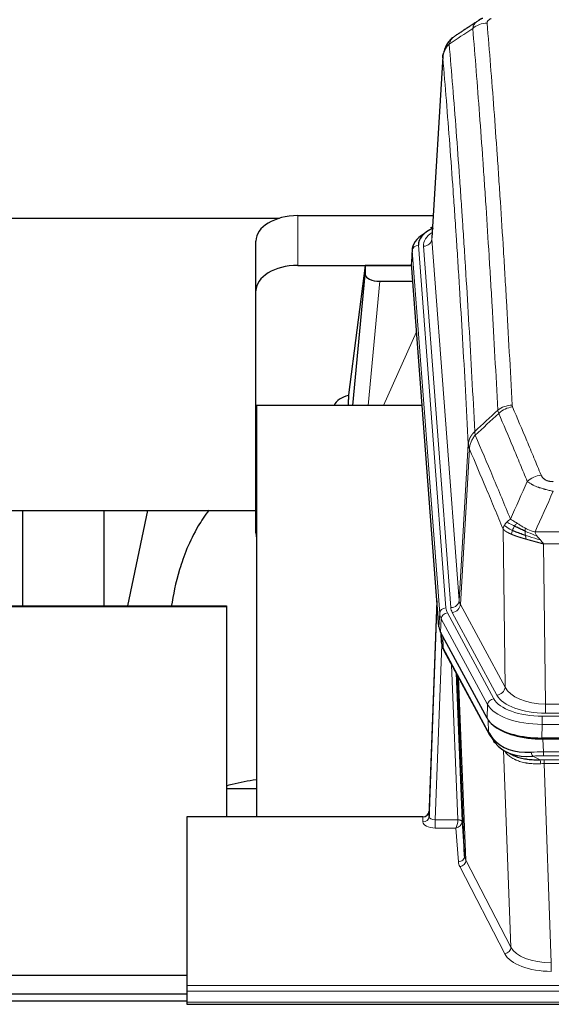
# Model space of a CAD drawing. Header units: inches. Extents: x 0 to 29700, y -16 to 21000.
# Tile 209 of 256: x 23306 to 23560, y 17802 to 18273. Entities that reach past the tile are written whole.
import ezdxf

# ---------------------------------------------------------------- set-up
doc = ezdxf.new("R2010")
doc.units = ezdxf.units.IN
doc.layers.add('1', color=7, linetype='Continuous', true_color=0xffffff)

msp = doc.modelspace()

# ---------------------------------------------------------------- linework, layer by layer
at = {"layer": '1', "color": 2, "linetype": 'Continuous', "lineweight": 25}
for p, q in [((23508.581, 18255.389), (23503.33, 18168.753)), ((23244.599, 18178.148), (23430.493, 18178.148)), ((23439.152, 18179.352), (23503.973, 18179.352)), ((23503.642, 18173.896), (23502.699, 18173.46)), ((23419.152, 18143.376), (23419.152, 18167.178)), ((23493.952, 18163.402), (23493.571, 18157.12)), ((23439.152, 18155.55), (23493.637, 18155.55)), ((23471.463, 18155.46), (23463.414, 18093.675)), ((23493.645, 18155.46), (23471.463, 18155.46)), ((23471.463, 18155.46), (23471.463, 18151.229)), ((23506.695, 17982.883), (23493.577, 18156.337)), ((23465.552, 18088.573), (23471.463, 18151.229)), ((23478.436, 18148.009), (23494.206, 18148.009)), ((23419.152, 18027.722), (23419.152, 18143.376)), ((23463.414, 18093.668), (23463.414, 18093.675)), ((23463.414, 18093.668), (23463.414, 18091.483)), ((23419.439, 18088.573), (23419.439, 17892.005)), ((23498.708, 18088.573), (23419.439, 18088.573)), ((23244.599, 18038.494), (23419.156, 18038.494)), ((23307.439, 18038.493), (23307.439, 17992.79)), ((23346.439, 18038.493), (23346.439, 17992.788)), ((23367.282, 18038.491), (23357.65, 17992.788)), ((23505.758, 17995.264), (23502, 17894.626)), ((22824.219, 17992.79), (23405.099, 17992.79)), ((22848.099, 17992.535), (23405.099, 17992.535)), ((23405.099, 17992.79), (23405.099, 17982.79)), ((23405.099, 17992.535), (23405.099, 17892.006)), ((23501.989, 17892.089), (23505.678, 17990.871)), ((23529.733, 17939.091), (23507.479, 17980.306)), ((23507.607, 17980.069), (23507.97, 17975.267)), ((23507.963, 17975.38), (23507.793, 17979.724)), ((23507.963, 17975.38), (23507.97, 17975.267)), ((23509.108, 17971.471), (23530.855, 17931.196)), ((23519.014, 17873.26), (23515.587, 17959.471)), ((23772.302, 17929.653), (23555.895, 17929.653)), ((23771.71, 17929.171), (23556.487, 17929.171)), ((23538.996, 17923.019), (23541.74, 17921.633)), ((23419.437, 17905.344), (23405.096, 17905.344)), ((23502, 17894.626), (23501.989, 17892.089)), ((23386.099, 17892.004), (23386.099, 17811.369)), ((23499.001, 17892.004), (23386.099, 17892.004)), ((23517.786, 17889.878), (23519.014, 17873.26)), ((23386.091, 17816.147), (22848.899, 17816.147)), ((23386.099, 17811.369), (23386.099, 17808.635)), ((23386.091, 17807.277), (22848.899, 17807.277)), ((23386.099, 17808.635), (23386.099, 17803.387)), ((22840.599, 17804.071), (23386.1, 17804.071)), ((23386.099, 17803.387), (23386.099, 17802.372)), ((23386.099, 17802.372), (23943.099, 17802.372))]:
    msp.add_line(p, q, dxfattribs=at)
at = {"layer": '1', "color": 110, "linetype": 'Continuous', "lineweight": 13}
for p, q in [((23508.583, 18254.767), (23503.335, 18168.178)), ((23439.152, 18155.55), (23439.152, 18179.352)), ((23503.335, 18168.178), (23516.401, 17995.405)), ((23496.951, 18165.186), (23510.062, 17991.826)), ((23499.343, 18164.751), (23512.409, 17991.978)), ((23493.957, 18162.616), (23493.577, 18156.337)), ((23507.068, 17989.256), (23493.957, 18162.616)), ((23478.436, 18148.009), (23472.829, 18088.573)), ((23480.241, 18088.573), (23496.037, 18123.796)), ((23516.401, 17995.405), (23520.778, 18070.081)), ((23521.334, 18067.747), (23516.982, 17993.495)), ((23538.334, 17953.952), (23537.377, 18029.603)), ((23552.696, 18028.157), (23775.501, 18028.157)), ((23556.809, 18022.413), (23557.777, 17945.917)), ((23771.389, 18022.413), (23556.809, 18022.413)), ((23516.982, 17993.495), (23538.334, 17953.952)), ((23506.695, 17982.883), (23507.068, 17989.256)), ((23510.759, 17989.535), (23532.933, 17948.469)), ((23534.459, 17950.144), (23513.107, 17989.687)), ((23507.852, 17986.678), (23507.479, 17980.306)), ((23530.026, 17945.613), (23507.852, 17986.678)), ((23507.609, 17980.064), (23507.963, 17975.38)), ((23508.113, 17974.409), (23504.982, 17890.557)), ((23508.53, 17978.359), (23508.749, 17972.801)), ((23508.749, 17972.801), (23530.496, 17932.526)), ((23515.788, 17890.644), (23512.766, 17964.696)), ((23514.893, 17960.756), (23517.786, 17889.878)), ((23516.133, 17958.461), (23519.6, 17871.25)), ((23529.733, 17939.091), (23530.026, 17945.613)), ((23557.777, 17941.503), (23557.777, 17945.917)), ((23557.777, 17945.917), (23770.42, 17945.917)), ((23770.42, 17941.503), (23557.777, 17941.503)), ((23530.496, 17932.526), (23530.319, 17938.161)), ((23556.189, 17940.08), (23772.009, 17940.08)), ((23556.189, 17936.174), (23556.189, 17940.08)), ((23556.189, 17936.174), (23555.895, 17929.653)), ((23772.009, 17936.174), (23556.189, 17936.174)), ((23556.487, 17929.171), (23556.678, 17923.08)), ((23541.085, 17829.635), (23537.649, 17923.775)), ((23556.678, 17923.08), (23771.519, 17923.08)), ((23556.678, 17921.215), (23556.678, 17923.08)), ((23551.654, 17920.986), (23555.107, 17919.241)), ((23771.519, 17921.215), (23556.678, 17921.215)), ((23557.02, 17917.407), (23557.02, 17919.272)), ((23557.02, 17919.272), (23771.177, 17919.272)), ((23557.02, 17917.407), (23560.494, 17822.231)), ((23771.177, 17917.407), (23557.02, 17917.407)), ((23498.991, 17889.556), (23499.001, 17892.004)), ((23504.982, 17890.557), (23504.982, 17886.642)), ((23504.982, 17890.557), (23515.787, 17890.557)), ((23504.982, 17886.642), (23514.824, 17886.642)), ((23516.018, 17870.494), (23514.824, 17886.642)), ((23519.6, 17871.25), (23541.085, 17829.635)), ((23538.176, 17826.572), (23516.691, 17868.187)), ((23560.494, 17822.231), (23560.494, 17818.13)), ((23386.099, 17811.369), (23943.099, 17811.369)), ((23386.099, 17808.635), (23943.099, 17808.635)), ((23386.099, 17803.387), (23943.099, 17803.387))]:
    msp.add_line(p, q, dxfattribs=at)
for centre, major_axis, ratio, start_param, end_param in [((23529.773, 18262.373), (-9.964, -0.842), 0.9013977, 4.6363308, 5.3961502), ((23523.362, 18165.125), (-24.034, 0.016), 0.461198, 5.6862399, 6.318352), ((23499.343, 18168.299), (3.989, 0.302), 0.8864705, 4.6454478, 6.1638843), ((23496.951, 18162.525), (2.991, 0.226), 0.8864705, 1.5038552, 3.0222916), ((23541.732, 18080.452), (-9.987, -0.512), 0.8285973, 4.6699673, 5.4273767), ((23541.919, 18079.66), (-9.188, -3.948), 0.8056434, 4.3791539, 5.1247913), ((23555.58, 18047.198), (-9.245, -3.812), 0.7933159, 4.3962573, 5.1392153), ((23505.678, 17988.718), (0.214, 6.443), 0.0117452, 0.5090713, 1.2305416), ((23512.409, 17995.526), (3.989, 0.302), 0.8864705, 4.6454478, 6.1638843), ((23513.107, 17993.235), (3.52, 1.9), 0.8606628, 4.2773553, 5.7957917), ((23536.427, 17995.916), (20.038, 0.241), 0.4621297, 3.1708089, 3.3799603), ((23508.676, 17990.78), (2.998, -0.112), 0.4302668, 3.1576572, 3.7226285), ((23510.062, 17989.165), (2.991, 0.226), 0.8864705, 1.5038552, 3.0222916), ((23534.08, 17989.555), (-27.028, 0.171), 0.4605352, 0.0378207, 0.2469722), ((23510.759, 17986.874), (2.64, 1.425), 0.8606628, 1.1357626, 2.6541991), ((23534.08, 17992.216), (24.033, 0.005), 0.4611335, 3.1763491, 3.3855005), ((23536.427, 17992.368), (24.033, 0.005), 0.4611335, 3.1763491, 3.3855005), ((23535.758, 17955.592), (-27.538, 20.422), 0.1820488, 0.3394765, 0.3714569), ((23512.627, 17973.371), (3.52, 1.9), 0.8606628, 2.7414655, 3.1415888), ((23534.459, 17953.692), (3.52, 1.9), 0.8606628, 4.2773553, 5.7957917), ((23557.698, 17956.524), (-20.002, 0.126), 0.5302672, 0.2567917, 1.5781041), ((23532.933, 17945.808), (2.64, 1.425), 0.8606628, 1.1357626, 2.6541991), ((23556.24, 17951.177), (24.02, 0.03), 0.4619935, 3.3853572, 4.7096668), ((23557.698, 17952.976), (-24.002, 0.049), 0.477994, 0.2537759, 1.5750883), ((23556.24, 17948.516), (-27.018, 0.111), 0.4567867, 0.246464, 1.5707737), ((23534.375, 17933.096), (3.52, 1.9), 0.8606628, 2.7414655, 3.1415888), ((23557.327, 17915.646), (-27.015, 0.091), 0.2751837, 4.7373543, 4.9581852), ((23551.654, 17924.822), (-0.368, 3.983), 0.2964475, 2.0527062, 2.8396422), ((23557.327, 17911.811), (-23.017, 0.318), 0.4083138, 4.7462544, 4.9670852), ((23557.809, 17909.46), (-24.025, 0.387), 0.4081205, 4.7518285, 4.8316761), ((23555.107, 17915.406), (0.131, -3.998), 0.1099517, 2.0830946, 2.8518059), ((23557.809, 17905.625), (-20.023, 0.877), 0.5868265, 4.777515, 4.8573626), ((23498.991, 17892.18), (-3, 0.013), 0.8746179, 1.5745081, 3.1116779), ((23504.995, 17892.18), (3.004, 0.138), 0.5390598, 3.1127167, 4.683513), ((23514.824, 17889.266), (0.506, 2.997), 0.2740591, 3.694004, 5.2037138), ((23514.788, 17890.613), (-1.001, 0.011), 0.9036686, 3.0924532, 3.1882188), ((23515.787, 17889.696), (1.996, -0.13), 0.4297663, 0.0674602, 1.5988341), ((23515.788, 17889.783), (1.998, 0.082), 0.4302193, 0.0160628, 1.553239), ((23514.788, 17889.751), (2.996, 0.15), 0.8842158, 6.1784609, 6.2742264), ((23504.995, 17889.556), (6.003, 0.008), 0.4854373, 3.1388974, 4.7096937), ((23514.824, 17889.266), (2.669, 1.608), 0.8008031, 4.262859, 5.7725688), ((23516.018, 17873.117), (-2.992, -0.221), 0.8740585, 1.5062672, 3.1117425), ((23516.691, 17870.81), (-2.666, -1.376), 0.8484453, 1.1579292, 2.76165), ((23539.017, 17873.515), (-20.016, 0.121), 0.4848834, 0.0387668, 0.248091), ((23539.017, 17870.891), (-23.014, 0.002), 0.4845187, 0.0358431, 0.2451673), ((23538.176, 17829.196), (-2.666, -1.376), 0.8484453, 1.1579292, 2.76165), ((23560.5, 17831.905), (-20.013, 0.104), 0.483363, 0.2476114, 1.5729934), ((23560.5, 17829.281), (23.012, 0.004), 0.4845836, 3.3866449, 4.7120269)]:
    msp.add_ellipse(centre, major_axis=major_axis, ratio=ratio, start_param=start_param, end_param=end_param, dxfattribs=at)
at = {"layer": '1', "color": 2, "linetype": 'Continuous', "lineweight": 25}
for centre, major_axis, ratio, start_param, end_param in [((23439.152, 18167.178), (-20, 0), 0.608706, 4.712389, 6.2831853), ((23520.971, 18165.56), (-24.034, 0.016), 0.461198, 5.4992389, 6.318352), ((23503.956, 18170.736), (1.258, -2.724), 0.6272114, 2.6666598, 3.1415983), ((23520.971, 18162.899), (-27.03, 0.194), 0.4633579, 5.618257, 6.3212481), ((23439.152, 18143.376), (-20, 0), 0.608706, 4.712389, 6.2831853), ((23478.489, 18151.254), (7.027, 0.031), 0.4617281, 3.1395348, 4.7027345), ((23466.293, 18086.494), (10.208, 0), 0.7029015, 1.8567446, 2.8477011), ((23466.293, 17895.103), (-10.152, 515.131), 0.0020796, 5.0973621, 5.1034661), ((23439.152, 18027.722), (-20, 0), 0.608706, 0, 0.1694742), ((23533.715, 17983.322), (27.037, 0.006), 0.4611335, 3.1763491, 3.3855005), ((23535.758, 17955.592), (-27.174, 22.247), 0.2659533, 0.2482948, 0.280275), ((23534.608, 17984.868), (26.161, 11.46), 0.4493681, 3.0159633, 3.1613144), ((23512.461, 17973.692), (3.584, 1.776), 0.8816114, 2.7716102, 3.1419462), ((23555.953, 17942.137), (27.023, 0.034), 0.4619935, 3.3853572, 3.670307), ((23557.327, 17915.646), (-27.355, 20.182), 0.1876908, 0.3765826, 0.5974134), ((23556.513, 17941.646), (27.01, 0.015), 0.4618579, 3.6271853, 4.7111791), ((23555.953, 17942.137), (27.023, 0.034), 0.4619935, 3.670307, 4.7096668), ((23534.375, 17933.096), (3.52, 1.9), 0.8606628, 3.1415888, 3.5094104), ((23554.631, 17912.784), (-23.434, 19.972), 0.1471226, 0.3626514, 0.5834823), ((23536.151, 17930.414), (3.195, 2.407), 0.6715965, 2.6043549, 3.391291), ((23556.425, 17944.464), (25.329, 12.681), 0.6929209, 3.2824386, 4.1662755), ((23556.425, 17944.464), (23.359, 16.381), 0.7286412, 3.1732971, 4.057134), ((23534.252, 17922.924), (-3.388, -2.127), 0.8041825, 3.1410453, 3.3164277), ((23499.002, 17894.717), (3, 0.002), 0.9042699, 4.7116987, 6.2488686)]:
    msp.add_ellipse(centre, major_axis=major_axis, ratio=ratio, start_param=start_param, end_param=end_param, dxfattribs=at)
for points in [[(23525.38, 18272.463), (23519.751, 18268.742), (23514.129, 18265.031)], [(23527.801, 18273.67), (23526.439, 18273.367), (23525.45, 18272.436)], [(23508.877, 17971.916), (23508.987, 17971.694), (23509.108, 17971.471)]]:
    msp.add_open_spline(points, degree=2, dxfattribs=at)
at = {"layer": '1', "color": 110, "linetype": 'Continuous', "lineweight": 13}
for points, knots in [([(23522.89, 18268.804), (23522.926, 18269.048), (23522.98, 18269.287), (23523.068, 18269.577), (23523.086, 18269.635), (23523.126, 18269.75), (23523.147, 18269.807), (23523.213, 18269.977), (23523.261, 18270.088), (23523.417, 18270.416), (23523.659, 18270.838), (23523.966, 18271.23), (23524.222, 18271.512), (23524.334, 18271.627), (23524.453, 18271.74), (23524.501, 18271.784), (23524.525, 18271.806), (23524.598, 18271.873), (23524.648, 18271.916), (23524.903, 18272.13), (23525.121, 18272.292), (23525.362, 18272.451), (23525.371, 18272.457), (23525.38, 18272.462)], [0, 0, 0, 0, 0.1656246, 0.1656246, 0.2070308, 0.2070308, 0.2484369, 0.2484369, 0.3312492, 0.3312492, 0.4968738, 0.6624984, 0.6624984, 0.7453108, 0.7660138, 0.7660138, 0.7867169, 0.7867169, 0.8281231, 0.8281231, 0.9937477, 0.9937477, 1, 1, 1, 1]), ([(23529.773, 18271.393), (23529.765, 18271.495), (23529.767, 18271.597), (23529.784, 18271.724), (23529.788, 18271.75), (23529.798, 18271.801), (23529.804, 18271.826), (23529.823, 18271.902), (23529.838, 18271.952), (23529.894, 18272.103), (23529.942, 18272.201), (23530.062, 18272.396), (23530.134, 18272.491), (23530.261, 18272.633), (23530.306, 18272.68), (23530.378, 18272.749), (23530.403, 18272.772), (23530.454, 18272.818), (23530.48, 18272.841), (23530.615, 18272.954), (23530.733, 18273.041), (23530.989, 18273.209), (23531.127, 18273.291), (23531.422, 18273.447), (23531.579, 18273.522), (23531.745, 18273.595)], [0, 0, 0, 0, 0.125, 0.125, 0.15625, 0.15625, 0.1875, 0.1875, 0.25, 0.25, 0.375, 0.375, 0.5, 0.5, 0.5625, 0.5625, 0.59375, 0.59375, 0.625, 0.625, 0.75, 0.75, 0.875, 0.875, 1, 1, 1, 1]), ([(23529.773, 18271.393), (23530.331, 18264.773), (23531.431, 18251.283), (23533.039, 18230.298), (23534.081, 18215.809), (23534.852, 18204.755), (23535.234, 18199.181), (23535.613, 18193.536), (23535.864, 18189.758), (23535.989, 18187.86), (23536.613, 18178.336), (23537.104, 18170.594), (23537.829, 18158.799), (23538.069, 18154.838), (23538.545, 18146.855), (23538.781, 18142.834), (23539.483, 18130.681), (23540.404, 18114.239), (23541.294, 18097.32), (23541.732, 18088.741)], [0, 0, 0, 0, 0.125, 0.25, 0.375, 0.375, 0.4375, 0.46875, 0.46875, 0.5, 0.5, 0.625, 0.625, 0.6875, 0.6875, 0.75, 0.75, 0.875, 1, 1, 1, 1]), ([(23534.864, 18086.365), (23534.426, 18094.934), (23533.534, 18111.832), (23532.613, 18128.255), (23531.91, 18140.394), (23531.673, 18144.41), (23531.197, 18152.383), (23530.957, 18156.34), (23530.23, 18168.122), (23529.739, 18175.854), (23529.114, 18185.368), (23528.989, 18187.262), (23528.737, 18191.037), (23528.358, 18196.674), (23527.975, 18202.242), (23527.204, 18213.284), (23526.16, 18227.756), (23524.55, 18248.716), (23523.448, 18262.191), (23522.89, 18268.804)], [0, 0, 0, 0, 0.125, 0.25, 0.25, 0.3125, 0.3125, 0.375, 0.375, 0.5, 0.5, 0.53125, 0.53125, 0.5625, 0.625, 0.625, 0.75, 0.875, 1, 1, 1, 1]), ([(23511.638, 18261.383), (23511.767, 18261.908), (23511.946, 18262.397), (23512.402, 18263.295), (23512.68, 18263.704), (23513.168, 18264.25), (23513.342, 18264.421), (23513.708, 18264.735), (23513.898, 18264.879), (23514.099, 18265.011)], [0, 0, 0, 0, 0.335226, 0.335226, 0.6704519, 0.6704519, 0.8380649, 0.8380649, 1, 1, 1, 1]), ([(23508.583, 18254.767), (23508.612, 18255.373), (23508.702, 18255.979), (23508.925, 18256.872), (23509.014, 18257.167), (23509.22, 18257.749), (23509.337, 18258.036), (23509.599, 18258.6), (23509.743, 18258.877), (23510.057, 18259.418), (23510.227, 18259.682), (23510.591, 18260.196), (23510.785, 18260.445), (23511.196, 18260.927), (23511.412, 18261.16), (23511.638, 18261.383)], [0, 0, 0, 0, 0.25, 0.25, 0.375, 0.375, 0.5, 0.5, 0.625, 0.625, 0.75, 0.75, 0.875, 0.875, 1, 1, 1, 1]), ([(23511.638, 18261.383), (23512.21, 18254.692), (23513.337, 18241.049), (23514.983, 18219.808), (23516.049, 18205.129), (23516.837, 18193.925), (23517.228, 18188.275), (23517.68, 18181.598), (23517.872, 18178.718), (23518, 18176.794), (23518.064, 18175.83), (23518.383, 18171), (23518.763, 18165.157), (23519.201, 18158.256), (23519.387, 18155.281), (23519.511, 18153.294), (23519.573, 18152.299), (23520.129, 18143.321), (23521.102, 18127.113), (23522.513, 18102.061), (23523.421, 18084.865), (23523.867, 18076.143)], [0, 0, 0, 0, 0.125, 0.25, 0.375, 0.375, 0.4375, 0.46875, 0.484375, 0.484375, 0.5, 0.5, 0.5625, 0.59375, 0.609375, 0.609375, 0.625, 0.625, 0.75, 0.875, 1, 1, 1, 1]), ([(23520.778, 18070.081), (23520.333, 18078.775), (23519.427, 18095.917), (23518.02, 18120.891), (23517.05, 18137.049), (23516.496, 18146), (23516.434, 18146.992), (23516.31, 18148.973), (23516.124, 18151.939), (23515.688, 18158.819), (23515.309, 18164.644), (23514.991, 18169.46), (23514.927, 18170.421), (23514.8, 18172.339), (23514.608, 18175.211), (23514.158, 18181.868), (23513.767, 18187.502), (23512.981, 18198.672), (23511.918, 18213.309), (23510.277, 18234.49), (23509.153, 18248.094), (23508.583, 18254.767)], [0, 0, 0, 0, 0.125, 0.25, 0.375, 0.375, 0.390625, 0.390625, 0.40625, 0.4375, 0.5, 0.5, 0.515625, 0.515625, 0.53125, 0.5625, 0.625, 0.625, 0.75, 0.875, 1, 1, 1, 1]), ([(23541.919, 18087.946), (23541.863, 18088.077), (23541.82, 18088.209), (23541.757, 18088.474), (23541.739, 18088.607), (23541.732, 18088.741)], [0, 0, 0, 0, 0.5, 0.5, 1, 1, 1, 1]), ([(23541.919, 18087.946), (23544.205, 18082.606), (23546.486, 18077.219), (23549.901, 18069.071), (23551.039, 18066.343), (23553.311, 18060.866), (23554.446, 18058.116), (23555.58, 18055.354)], [0, 0, 0, 0, 0.5, 0.5, 0.75, 0.75, 1, 1, 1, 1]), ([(23549, 18052.297), (23547.865, 18055.055), (23546.729, 18057.803), (23544.453, 18063.276), (23543.315, 18066.001), (23539.895, 18074.142), (23537.611, 18079.523), (23535.323, 18084.86)], [0, 0, 0, 0, 0.25, 0.25, 0.5, 0.5, 1, 1, 1, 1]), ([(23520.778, 18070.081), (23520.779, 18070.096), (23520.781, 18070.126), (23520.784, 18070.171), (23520.787, 18070.216), (23520.791, 18070.26), (23520.794, 18070.305), (23520.799, 18070.35), (23520.803, 18070.395), (23520.807, 18070.439), (23520.812, 18070.484), (23520.817, 18070.529), (23520.823, 18070.574), (23520.828, 18070.618), (23520.834, 18070.663), (23520.84, 18070.708), (23520.847, 18070.752), (23520.853, 18070.797), (23520.86, 18070.841), (23520.867, 18070.886), (23520.875, 18070.93), (23520.882, 18070.975), (23520.89, 18071.019), (23520.898, 18071.064), (23520.906, 18071.108), (23520.915, 18071.152), (23520.924, 18071.197), (23520.933, 18071.241), (23520.942, 18071.285), (23520.952, 18071.329), (23520.962, 18071.373), (23520.972, 18071.417), (23520.982, 18071.462), (23520.993, 18071.506), (23521.004, 18071.55), (23521.015, 18071.593), (23521.026, 18071.637), (23521.038, 18071.681), (23521.05, 18071.725), (23521.062, 18071.769), (23521.074, 18071.812), (23521.087, 18071.856), (23521.1, 18071.9), (23521.113, 18071.943), (23521.126, 18071.987), (23521.14, 18072.03), (23521.154, 18072.073), (23521.168, 18072.117), (23521.182, 18072.16), (23521.197, 18072.203), (23521.212, 18072.246), (23521.227, 18072.289), (23521.242, 18072.332), (23521.258, 18072.375), (23521.273, 18072.418), (23521.289, 18072.461), (23521.306, 18072.504), (23521.322, 18072.546), (23521.339, 18072.589), (23521.356, 18072.632), (23521.373, 18072.674), (23521.391, 18072.716), (23521.408, 18072.759), (23521.426, 18072.801), (23521.444, 18072.843), (23521.463, 18072.885), (23521.482, 18072.927), (23521.5, 18072.969), (23521.52, 18073.011), (23521.539, 18073.053), (23521.559, 18073.095), (23521.578, 18073.136), (23521.598, 18073.178), (23521.619, 18073.219), (23521.639, 18073.261), (23521.66, 18073.302), (23521.687, 18073.355), (23521.721, 18073.42), (23521.762, 18073.497), (23521.804, 18073.574), (23521.846, 18073.65), (23521.889, 18073.726), (23521.933, 18073.801), (23521.978, 18073.876), (23522.024, 18073.951), (23522.07, 18074.026), (23522.117, 18074.1), (23522.165, 18074.174), (23522.214, 18074.248), (23522.263, 18074.321), (23522.313, 18074.394), (23522.364, 18074.466), (23522.416, 18074.538), (23522.468, 18074.61), (23522.521, 18074.681), (23522.575, 18074.752), (23522.63, 18074.823), (23522.685, 18074.893), (23522.741, 18074.963), (23522.798, 18075.032), (23522.856, 18075.101), (23522.914, 18075.17), (23522.973, 18075.238), (23523.032, 18075.305), (23523.093, 18075.373), (23523.154, 18075.439), (23523.215, 18075.506), (23523.277, 18075.572), (23523.34, 18075.637), (23523.404, 18075.702), (23523.468, 18075.766), (23523.533, 18075.83), (23523.599, 18075.894), (23523.665, 18075.957), (23523.732, 18076.019), (23523.799, 18076.081), (23523.845, 18076.122), (23523.867, 18076.143)], [0, 0, 0, 0, 0.0066687, 0.0133374, 0.0200061, 0.0266746, 0.0333432, 0.0400116, 0.0466801, 0.0533484, 0.0600168, 0.066685, 0.0733532, 0.0800214, 0.0866895, 0.0933575, 0.1000255, 0.1066935, 0.1133614, 0.1200292, 0.126697, 0.1333647, 0.1400324, 0.1467001, 0.1533676, 0.1600352, 0.1667026, 0.1733701, 0.1800374, 0.1867047, 0.193372, 0.2000392, 0.2067064, 0.2133735, 0.2200405, 0.2267075, 0.2333745, 0.2400414, 0.2467082, 0.253375, 0.2600418, 0.2667085, 0.2733751, 0.2800417, 0.2867082, 0.2933747, 0.3000412, 0.3067075, 0.3133739, 0.3200401, 0.3267064, 0.3333725, 0.3400387, 0.3467047, 0.3533708, 0.3600367, 0.3667026, 0.3733685, 0.3800343, 0.3867001, 0.3933658, 0.4000315, 0.4066971, 0.4133626, 0.4200281, 0.4266936, 0.433359, 0.4400243, 0.4466896, 0.4533549, 0.4600201, 0.4666852, 0.4733503, 0.4800154, 0.4866804, 0.4933453, 0.5000102, 0.5125098, 0.5250093, 0.5375088, 0.5500082, 0.5625077, 0.5750071, 0.5875066, 0.600006, 0.6125054, 0.6250049, 0.6375043, 0.6500037, 0.6625032, 0.6750026, 0.6875021, 0.7000016, 0.7125011, 0.7250006, 0.7375001, 0.7499997, 0.7624993, 0.7749989, 0.7874985, 0.7999982, 0.812498, 0.8249977, 0.8374975, 0.8499974, 0.8624973, 0.8749972, 0.8874972, 0.8999973, 0.9124974, 0.9249976, 0.9374978, 0.9499981, 0.9624985, 0.9749989, 0.9874994, 1, 1, 1, 1]), ([(23521.334, 18067.747), (23521.356, 18068.331), (23521.433, 18068.918), (23521.697, 18070.085), (23521.883, 18070.664), (23522.354, 18071.796), (23522.64, 18072.348), (23523.298, 18073.412), (23523.671, 18073.923), (23524.079, 18074.406)], [0, 0, 0, 0, 0.25, 0.25, 0.5, 0.5, 0.75, 0.75, 1, 1, 1, 1]), ([(23524.079, 18074.406), (23524.004, 18074.7), (23523.962, 18075.002), (23523.904, 18075.592), (23523.888, 18075.879), (23523.867, 18076.143)], [0, 0, 0, 0, 0.5, 0.5, 1, 1, 1, 1]), ([(23524.079, 18074.406), (23526.902, 18067.85), (23529.717, 18061.226), (23533.931, 18051.187), (23535.334, 18047.823), (23538.136, 18041.061), (23539.535, 18037.664), (23540.933, 18034.249)], [0, 0, 0, 0, 0.5, 0.5, 0.75, 0.75, 1, 1, 1, 1]), ([(23521.334, 18067.747), (23521.329, 18067.76), (23521.319, 18067.785), (23521.304, 18067.823), (23521.289, 18067.862), (23521.273, 18067.902), (23521.258, 18067.942), (23521.243, 18067.982), (23521.227, 18068.024), (23521.212, 18068.065), (23521.197, 18068.108), (23521.181, 18068.151), (23521.166, 18068.195), (23521.15, 18068.239), (23521.135, 18068.284), (23521.12, 18068.33), (23521.105, 18068.376), (23521.09, 18068.423), (23521.075, 18068.47), (23521.06, 18068.519), (23521.046, 18068.567), (23521.031, 18068.617), (23521.017, 18068.667), (23521.003, 18068.717), (23520.989, 18068.768), (23520.975, 18068.82), (23520.962, 18068.873), (23520.941, 18068.957), (23520.915, 18069.069), (23520.887, 18069.206), (23520.863, 18069.333), (23520.844, 18069.451), (23520.828, 18069.558), (23520.815, 18069.655), (23520.805, 18069.742), (23520.798, 18069.819), (23520.791, 18069.886), (23520.787, 18069.943), (23520.783, 18069.99), (23520.781, 18070.027), (23520.779, 18070.054), (23520.778, 18070.071), (23520.778, 18070.079), (23520.778, 18070.081)], [0, 0, 0, 0, 0.0155037, 0.0313049, 0.0474035, 0.0637997, 0.0804935, 0.097485, 0.1147743, 0.1323613, 0.1502462, 0.1684289, 0.1869096, 0.2056883, 0.224765, 0.2441397, 0.2638126, 0.2837835, 0.3040527, 0.32462, 0.3454856, 0.3666494, 0.3881116, 0.409872, 0.4319308, 0.454288, 0.4769435, 0.4998975, 0.5635611, 0.6228928, 0.6778927, 0.7285606, 0.7748966, 0.8169007, 0.8545729, 0.8879131, 0.9169214, 0.9415977, 0.9619421, 0.9779545, 0.989635, 0.9969835, 1, 1, 1, 1]), ([(23537.377, 18029.603), (23536.046, 18032.844), (23534.714, 18036.069), (23532.046, 18042.489), (23530.71, 18045.683), (23526.7, 18055.22), (23524.02, 18061.515), (23521.334, 18067.747)], [0, 0, 0, 0, 0.25, 0.25, 0.5, 0.5, 1, 1, 1, 1]), ([(23561.427, 18052.2), (23561.245, 18052.2), (23561.062, 18052.205), (23560.699, 18052.223), (23560.519, 18052.237), (23560.163, 18052.276), (23559.988, 18052.3), (23559.641, 18052.358), (23559.47, 18052.393), (23559.259, 18052.443), (23559.217, 18052.453), (23559.134, 18052.474), (23559.009, 18052.507), (23558.888, 18052.543), (23558.649, 18052.618), (23558.341, 18052.727), (23558.054, 18052.854), (23557.881, 18052.939), (23557.846, 18052.956), (23557.778, 18052.991), (23557.745, 18053.009), (23557.645, 18053.064), (23557.58, 18053.101), (23557.39, 18053.214), (23557.271, 18053.292), (23557.044, 18053.455), (23556.937, 18053.538), (23556.735, 18053.711), (23556.639, 18053.8), (23556.526, 18053.914), (23556.504, 18053.937), (23556.46, 18053.983), (23556.438, 18054.007), (23556.374, 18054.076), (23556.333, 18054.123), (23556.215, 18054.265), (23556.141, 18054.361), (23556.004, 18054.554), (23555.941, 18054.652), (23555.764, 18054.948), (23555.664, 18055.15), (23555.58, 18055.354)], [0, 0, 0, 0, 0.0625, 0.0625, 0.125, 0.125, 0.1875, 0.1875, 0.25, 0.25, 0.265625, 0.265625, 0.28125, 0.3125, 0.3125, 0.375, 0.4375, 0.4375, 0.453125, 0.453125, 0.46875, 0.46875, 0.5, 0.5, 0.5625, 0.5625, 0.625, 0.625, 0.6875, 0.6875, 0.703125, 0.703125, 0.71875, 0.71875, 0.75, 0.75, 0.8125, 0.8125, 0.875, 0.875, 1, 1, 1, 1]), ([(23561.427, 18047.637), (23561.093, 18047.697), (23560.759, 18047.761), (23560.096, 18047.894), (23559.768, 18047.964), (23558.792, 18048.181), (23558.155, 18048.337), (23557.452, 18048.526), (23557.374, 18048.547), (23557.219, 18048.59), (23557.141, 18048.611), (23556.91, 18048.676), (23556.757, 18048.72), (23556.302, 18048.854), (23555.707, 18049.037), (23555.135, 18049.228), (23554.713, 18049.375), (23554.505, 18049.45), (23554.299, 18049.525), (23554.163, 18049.576), (23554.095, 18049.602), (23553.49, 18049.832), (23552.982, 18050.042), (23552.262, 18050.366), (23552.03, 18050.475), (23551.692, 18050.641), (23551.58, 18050.696), (23551.362, 18050.808), (23551.254, 18050.865), (23550.727, 18051.147), (23550.339, 18051.374), (23549.624, 18051.833), (23549.298, 18052.064), (23549, 18052.297)], [0, 0, 0, 0, 0.0625, 0.0625, 0.125, 0.125, 0.25, 0.25, 0.265625, 0.265625, 0.28125, 0.28125, 0.3125, 0.3125, 0.375, 0.4375, 0.4375, 0.46875, 0.484375, 0.484375, 0.5, 0.5, 0.625, 0.625, 0.6875, 0.6875, 0.71875, 0.71875, 0.75, 0.75, 0.875, 0.875, 1, 1, 1, 1]), ([(23537.377, 18029.603), (23537.434, 18029.889), (23537.516, 18030.176), (23537.73, 18030.749), (23537.861, 18031.034), (23538.016, 18031.316)], [0, 0, 0, 0, 0.5, 0.5, 1, 1, 1, 1]), ([(23538.016, 18031.316), (23538.172, 18031.591), (23538.352, 18031.863), (23538.756, 18032.394), (23538.981, 18032.653), (23539.226, 18032.904)], [0, 0, 0, 0, 0.5, 0.5, 1, 1, 1, 1]), ([(23541.899, 18028.9), (23541.464, 18029.104), (23541.054, 18029.308), (23539.524, 18030.123), (23538.628, 18030.732), (23538.016, 18031.316)], [0, 0, 0, 0, 0.25, 0.25, 1, 1, 1, 1]), ([(23539.226, 18032.904), (23539.472, 18033.148), (23539.739, 18033.384), (23540.309, 18033.833), (23540.613, 18034.047), (23540.933, 18034.249)], [0, 0, 0, 0, 0.5, 0.5, 1, 1, 1, 1]), ([(23542.884, 18030.973), (23542.513, 18031.161), (23542.156, 18031.343), (23540.796, 18032.049), (23539.925, 18032.521), (23539.226, 18032.904)], [0, 0, 0, 0, 0.25, 0.25, 1, 1, 1, 1]), ([(23544.109, 18032.353), (23543.81, 18032.547), (23543.519, 18032.735), (23542.393, 18033.456), (23541.626, 18033.921), (23540.933, 18034.249)], [0, 0, 0, 0, 0.25, 0.25, 1, 1, 1, 1]), ([(23541.899, 18028.9), (23541.929, 18028.988), (23541.962, 18029.077), (23542.096, 18029.435), (23542.209, 18029.705), (23542.459, 18030.234), (23542.595, 18030.492), (23542.786, 18030.816), (23542.835, 18030.896), (23542.884, 18030.973)], [0, 0, 0, 0, 0.125, 0.125, 0.5, 0.5, 0.875, 0.875, 1, 1, 1, 1]), ([(23542.884, 18030.973), (23542.983, 18031.128), (23543.084, 18031.276), (23543.341, 18031.62), (23543.499, 18031.804), (23543.809, 18032.12), (23543.963, 18032.251), (23544.109, 18032.353)], [0, 0, 0, 0, 0.25, 0.25, 0.625, 0.625, 1, 1, 1, 1]), ([(23548.078, 18029.946), (23547.898, 18030.041), (23547.719, 18030.139), (23547.012, 18030.533), (23546.498, 18030.84), (23545.503, 18031.454), (23545.024, 18031.761), (23544.41, 18032.158), (23544.258, 18032.256), (23544.109, 18032.353)], [0, 0, 0, 0, 0.125, 0.125, 0.5, 0.5, 0.875, 0.875, 1, 1, 1, 1]), ([(23541.408, 18027.054), (23541.397, 18027.059), (23541.374, 18027.069), (23541.339, 18027.084), (23541.303, 18027.099), (23541.267, 18027.114), (23541.231, 18027.13), (23541.195, 18027.146), (23541.158, 18027.162), (23541.12, 18027.178), (23541.083, 18027.194), (23541.045, 18027.211), (23541.006, 18027.228), (23540.967, 18027.245), (23540.928, 18027.263), (23540.889, 18027.28), (23540.849, 18027.298), (23540.809, 18027.316), (23540.768, 18027.334), (23540.728, 18027.353), (23540.687, 18027.372), (23540.645, 18027.391), (23540.604, 18027.41), (23540.562, 18027.429), (23540.52, 18027.449), (23540.477, 18027.469), (23540.435, 18027.489), (23540.392, 18027.51), (23540.348, 18027.53), (23540.305, 18027.551), (23540.261, 18027.572), (23540.218, 18027.594), (23540.173, 18027.615), (23540.129, 18027.637), (23540.085, 18027.659), (23540.04, 18027.682), (23539.995, 18027.705), (23539.95, 18027.728), (23539.905, 18027.751), (23539.86, 18027.774), (23539.814, 18027.798), (23539.769, 18027.822), (23539.723, 18027.846), (23539.678, 18027.871), (23539.632, 18027.895), (23539.586, 18027.92), (23539.54, 18027.946), (23539.494, 18027.971), (23539.448, 18027.997), (23539.401, 18028.023), (23539.355, 18028.049), (23539.309, 18028.076), (23539.263, 18028.103), (23539.216, 18028.13), (23539.17, 18028.157), (23539.124, 18028.185), (23539.078, 18028.213), (23539.032, 18028.241), (23538.986, 18028.27), (23538.94, 18028.298), (23538.894, 18028.327), (23538.848, 18028.357), (23538.802, 18028.386), (23538.757, 18028.416), (23538.711, 18028.446), (23538.666, 18028.477), (23538.621, 18028.508), (23538.576, 18028.539), (23538.531, 18028.57), (23538.486, 18028.601), (23538.442, 18028.633), (23538.398, 18028.665), (23538.354, 18028.698), (23538.31, 18028.731), (23538.267, 18028.764), (23538.224, 18028.797), (23538.181, 18028.83), (23538.138, 18028.864), (23538.096, 18028.898), (23538.054, 18028.933), (23538.013, 18028.968), (23537.972, 18029.003), (23537.931, 18029.038), (23537.891, 18029.074), (23537.851, 18029.109), (23537.811, 18029.146), (23537.772, 18029.182), (23537.734, 18029.219), (23537.695, 18029.256), (23537.658, 18029.293), (23537.621, 18029.331), (23537.584, 18029.369), (23537.548, 18029.407), (23537.513, 18029.446), (23537.478, 18029.485), (23537.443, 18029.524), (23537.41, 18029.563), (23537.388, 18029.59), (23537.377, 18029.603)], [0, 0, 0, 0, 0.0060657, 0.012223, 0.0184718, 0.0248123, 0.0312443, 0.0377679, 0.0443831, 0.0510899, 0.0578883, 0.0647782, 0.0717598, 0.0788329, 0.0859977, 0.093254, 0.1006019, 0.1080414, 0.1155725, 0.1231952, 0.1309095, 0.1387154, 0.1466129, 0.1546019, 0.1626826, 0.1708549, 0.1791188, 0.1874742, 0.1959213, 0.20446, 0.2130903, 0.2218121, 0.2306256, 0.2395307, 0.2485274, 0.2576156, 0.2667955, 0.276067, 0.2854301, 0.2948848, 0.3044311, 0.314069, 0.3237985, 0.3336196, 0.3435324, 0.3535367, 0.3636326, 0.3738202, 0.3840993, 0.3944701, 0.4049324, 0.4154864, 0.426132, 0.4368691, 0.4476979, 0.4586183, 0.4696303, 0.480734, 0.4919292, 0.503216, 0.5145945, 0.5260645, 0.5376262, 0.5492795, 0.5610244, 0.5728609, 0.584789, 0.5968087, 0.60892, 0.621123, 0.6334175, 0.6458037, 0.6582815, 0.6708509, 0.6835119, 0.6962645, 0.7091087, 0.7220445, 0.735072, 0.748191, 0.7614017, 0.774704, 0.7880979, 0.8015834, 0.8151605, 0.8288293, 0.8425896, 0.8564416, 0.8703852, 0.8844204, 0.8985472, 0.9127656, 0.9270756, 0.9414773, 0.9559705, 0.9705554, 0.9852319, 1, 1, 1, 1]), ([(23541.408, 18027.054), (23541.444, 18027.235), (23541.487, 18027.44), (23541.592, 18027.886), (23541.655, 18028.127), (23541.781, 18028.549), (23541.837, 18028.723), (23541.899, 18028.9)], [0, 0, 0, 0, 0.375, 0.375, 0.75, 0.75, 1, 1, 1, 1]), ([(23548.411, 18024.723), (23548.389, 18024.729), (23548.345, 18024.741), (23548.279, 18024.76), (23548.213, 18024.779), (23548.147, 18024.798), (23548.081, 18024.817), (23548.015, 18024.836), (23547.949, 18024.855), (23547.883, 18024.874), (23547.816, 18024.893), (23547.75, 18024.912), (23547.683, 18024.931), (23547.617, 18024.95), (23547.55, 18024.97), (23547.484, 18024.989), (23547.417, 18025.008), (23547.35, 18025.028), (23547.284, 18025.047), (23547.217, 18025.067), (23547.15, 18025.086), (23547.083, 18025.106), (23547.016, 18025.126), (23546.949, 18025.145), (23546.883, 18025.165), (23546.816, 18025.185), (23546.749, 18025.205), (23546.682, 18025.225), (23546.615, 18025.245), (23546.548, 18025.265), (23546.48, 18025.285), (23546.413, 18025.305), (23546.346, 18025.326), (23546.279, 18025.346), (23546.212, 18025.366), (23546.145, 18025.387), (23546.078, 18025.407), (23546.011, 18025.428), (23545.944, 18025.448), (23545.877, 18025.469), (23545.809, 18025.49), (23545.742, 18025.511), (23545.675, 18025.531), (23545.608, 18025.552), (23545.541, 18025.573), (23545.474, 18025.594), (23545.407, 18025.615), (23545.34, 18025.637), (23545.273, 18025.658), (23545.206, 18025.679), (23545.139, 18025.7), (23545.073, 18025.722), (23545.006, 18025.743), (23544.939, 18025.765), (23544.872, 18025.786), (23544.805, 18025.808), (23544.739, 18025.83), (23544.672, 18025.852), (23544.606, 18025.874), (23544.539, 18025.895), (23544.473, 18025.917), (23544.406, 18025.939), (23544.34, 18025.962), (23544.274, 18025.984), (23544.208, 18026.006), (23544.142, 18026.028), (23544.075, 18026.051), (23544.01, 18026.073), (23543.944, 18026.096), (23543.878, 18026.118), (23543.812, 18026.141), (23543.747, 18026.164), (23543.681, 18026.186), (23543.616, 18026.209), (23543.55, 18026.232), (23543.485, 18026.255), (23543.42, 18026.278), (23543.355, 18026.301), (23543.29, 18026.325), (23543.225, 18026.348), (23543.16, 18026.371), (23543.096, 18026.395), (23543.031, 18026.418), (23542.967, 18026.442), (23542.903, 18026.465), (23542.839, 18026.489), (23542.775, 18026.513), (23542.711, 18026.537), (23542.647, 18026.561), (23542.584, 18026.585), (23542.52, 18026.609), (23542.457, 18026.633), (23542.394, 18026.657), (23542.331, 18026.681), (23542.268, 18026.706), (23542.206, 18026.73), (23542.143, 18026.755), (23542.081, 18026.779), (23542.019, 18026.804), (23541.957, 18026.829), (23541.895, 18026.853), (23541.834, 18026.878), (23541.772, 18026.903), (23541.711, 18026.928), (23541.65, 18026.953), (23541.59, 18026.979), (23541.529, 18027.004), (23541.468, 18027.029), (23541.428, 18027.046), (23541.408, 18027.054)], [0, 0, 0, 0, 0.0082024, 0.0164263, 0.0246716, 0.0329384, 0.0412265, 0.0495362, 0.0578672, 0.0662198, 0.0745938, 0.0829892, 0.0914062, 0.0998446, 0.1083045, 0.1167859, 0.1252887, 0.1338131, 0.1423589, 0.1509263, 0.1595151, 0.1681255, 0.1767574, 0.1854108, 0.1940858, 0.2027822, 0.2115002, 0.2202398, 0.2290008, 0.2377835, 0.2465876, 0.2554134, 0.2642606, 0.2731295, 0.2820199, 0.2909319, 0.2998654, 0.3088206, 0.3177973, 0.3267956, 0.3358154, 0.3448569, 0.35392, 0.3630047, 0.3721109, 0.3812388, 0.3903883, 0.3995594, 0.4087522, 0.4179665, 0.4272025, 0.4364601, 0.4457393, 0.4550402, 0.4643627, 0.4737069, 0.4830727, 0.4924601, 0.5018692, 0.5113, 0.5207524, 0.5302265, 0.5397222, 0.5492397, 0.5587788, 0.5683395, 0.577922, 0.5875261, 0.5971519, 0.6067994, 0.6164686, 0.6261595, 0.6358721, 0.6456064, 0.6553624, 0.6651401, 0.6749395, 0.6847606, 0.6946034, 0.704468, 0.7143542, 0.7242622, 0.734192, 0.7441434, 0.7541166, 0.7641115, 0.7741282, 0.7841666, 0.7942268, 0.8043087, 0.8144123, 0.8245377, 0.8346848, 0.8448538, 0.8550444, 0.8652568, 0.875491, 0.885747, 0.8960247, 0.9063242, 0.9166455, 0.9269886, 0.9373534, 0.9477401, 0.9581485, 0.9685787, 0.9790306, 0.9895044, 1, 1, 1, 1]), ([(23547.928, 18028.576), (23547.926, 18028.731), (23547.928, 18028.879), (23547.941, 18029.222), (23547.957, 18029.406), (23548.005, 18029.719), (23548.038, 18029.848), (23548.078, 18029.946)], [0, 0, 0, 0, 0.25, 0.25, 0.625, 0.625, 1, 1, 1, 1]), ([(23553.567, 18026.258), (23552.156, 18026.781), (23550.72, 18027.364), (23548.849, 18028.168), (23548.385, 18028.372), (23547.928, 18028.576)], [0, 0, 0, 0, 0.75, 0.75, 1, 1, 1, 1]), ([(23548.096, 18026.516), (23548.084, 18026.603), (23548.073, 18026.691), (23548.028, 18027.044), (23547.999, 18027.312), (23547.955, 18027.838), (23547.94, 18028.095), (23547.93, 18028.419), (23547.929, 18028.499), (23547.928, 18028.576)], [0, 0, 0, 0, 0.125, 0.125, 0.5, 0.5, 0.875, 0.875, 1, 1, 1, 1]), ([(23552.696, 18028.157), (23551.476, 18028.423), (23550.3, 18028.865), (23548.806, 18029.568), (23548.438, 18029.754), (23548.078, 18029.946)], [0, 0, 0, 0, 0.75, 0.75, 1, 1, 1, 1]), ([(23548.411, 18024.723), (23548.378, 18024.894), (23548.339, 18025.091), (23548.257, 18025.522), (23548.214, 18025.757), (23548.147, 18026.171), (23548.121, 18026.342), (23548.096, 18026.516)], [0, 0, 0, 0, 0.375, 0.375, 0.75, 0.75, 1, 1, 1, 1]), ([(23555.238, 18024.361), (23553.465, 18024.865), (23551.636, 18025.395), (23549.262, 18026.137), (23548.674, 18026.325), (23548.096, 18026.516)], [0, 0, 0, 0, 0.75, 0.75, 1, 1, 1, 1]), ([(23553.567, 18026.258), (23553.448, 18026.416), (23553.338, 18026.573), (23553.09, 18026.968), (23552.965, 18027.205), (23552.778, 18027.68), (23552.717, 18027.918), (23552.696, 18028.157)], [0, 0, 0, 0, 0.25, 0.25, 0.625, 0.625, 1, 1, 1, 1]), ([(23555.238, 18024.361), (23555.164, 18024.441), (23555.09, 18024.52), (23554.794, 18024.838), (23554.572, 18025.076), (23554.145, 18025.55), (23553.94, 18025.786), (23553.687, 18026.101), (23553.626, 18026.18), (23553.567, 18026.258)], [0, 0, 0, 0, 0.125, 0.125, 0.5, 0.5, 0.875, 0.875, 1, 1, 1, 1]), ([(23556.809, 18022.413), (23556.787, 18022.419), (23556.742, 18022.432), (23556.676, 18022.451), (23556.609, 18022.47), (23556.543, 18022.489), (23556.476, 18022.507), (23556.409, 18022.526), (23556.342, 18022.545), (23556.275, 18022.564), (23556.208, 18022.583), (23556.141, 18022.602), (23556.073, 18022.621), (23556.006, 18022.64), (23555.938, 18022.659), (23555.87, 18022.678), (23555.803, 18022.697), (23555.735, 18022.715), (23555.667, 18022.734), (23555.599, 18022.753), (23555.531, 18022.772), (23555.462, 18022.791), (23555.394, 18022.81), (23555.325, 18022.829), (23555.257, 18022.848), (23555.188, 18022.867), (23555.12, 18022.886), (23555.051, 18022.905), (23554.982, 18022.924), (23554.913, 18022.943), (23554.844, 18022.962), (23554.775, 18022.981), (23554.705, 18023), (23554.636, 18023.019), (23554.567, 18023.038), (23554.497, 18023.057), (23554.427, 18023.076), (23554.358, 18023.095), (23554.288, 18023.114), (23554.218, 18023.133), (23554.148, 18023.152), (23554.078, 18023.171), (23554.008, 18023.19), (23553.938, 18023.209), (23553.868, 18023.228), (23553.798, 18023.247), (23553.727, 18023.266), (23553.657, 18023.285), (23553.587, 18023.305), (23553.516, 18023.324), (23553.445, 18023.343), (23553.375, 18023.362), (23553.304, 18023.381), (23553.233, 18023.4), (23553.162, 18023.42), (23553.091, 18023.439), (23553.02, 18023.458), (23552.949, 18023.477), (23552.878, 18023.496), (23552.807, 18023.516), (23552.736, 18023.535), (23552.665, 18023.554), (23552.593, 18023.574), (23552.522, 18023.593), (23552.45, 18023.612), (23552.379, 18023.632), (23552.307, 18023.651), (23552.236, 18023.67), (23552.164, 18023.69), (23552.093, 18023.709), (23552.021, 18023.728), (23551.949, 18023.748), (23551.877, 18023.767), (23551.806, 18023.787), (23551.734, 18023.806), (23551.662, 18023.826), (23551.59, 18023.845), (23551.518, 18023.865), (23551.446, 18023.884), (23551.374, 18023.904), (23551.302, 18023.923), (23551.23, 18023.943), (23551.158, 18023.963), (23551.086, 18023.982), (23551.013, 18024.002), (23550.941, 18024.021), (23550.869, 18024.041), (23550.797, 18024.061), (23550.724, 18024.081), (23550.652, 18024.1), (23550.58, 18024.12), (23550.508, 18024.14), (23550.435, 18024.16), (23550.363, 18024.179), (23550.291, 18024.199), (23550.218, 18024.219), (23550.146, 18024.239), (23550.074, 18024.259), (23550.001, 18024.279), (23549.929, 18024.299), (23549.856, 18024.319), (23549.784, 18024.339), (23549.712, 18024.359), (23549.639, 18024.379), (23549.567, 18024.399), (23549.495, 18024.419), (23549.422, 18024.439), (23549.35, 18024.459), (23549.278, 18024.479), (23549.205, 18024.499), (23549.133, 18024.52), (23549.061, 18024.54), (23548.988, 18024.56), (23548.916, 18024.58), (23548.844, 18024.601), (23548.772, 18024.621), (23548.7, 18024.641), (23548.627, 18024.662), (23548.555, 18024.682), (23548.483, 18024.702), (23548.435, 18024.716), (23548.411, 18024.723)], [0, 0, 0, 0, 0.007775, 0.0155603, 0.0233558, 0.0311618, 0.038978, 0.0468046, 0.0546416, 0.0624889, 0.0703466, 0.0782147, 0.0860931, 0.093982, 0.1018813, 0.109791, 0.1177112, 0.1256417, 0.1335828, 0.1415343, 0.1494962, 0.1574687, 0.1654516, 0.173445, 0.1814489, 0.1894634, 0.1974883, 0.2055238, 0.2135699, 0.2216264, 0.2296936, 0.2377713, 0.2458596, 0.2539585, 0.2620679, 0.270188, 0.2783187, 0.28646, 0.2946119, 0.3027745, 0.3109477, 0.3191316, 0.3273261, 0.3355314, 0.3437472, 0.3519738, 0.3602111, 0.3684591, 0.3767178, 0.3849872, 0.3932673, 0.4015582, 0.4098598, 0.4181722, 0.4264954, 0.4348293, 0.443174, 0.4515295, 0.4598958, 0.4682728, 0.4766607, 0.4850594, 0.493469, 0.5018893, 0.5103206, 0.5187626, 0.5272155, 0.5356793, 0.544154, 0.5526395, 0.561136, 0.5696433, 0.5781615, 0.5866906, 0.5952307, 0.6037817, 0.6123436, 0.6209165, 0.6295003, 0.638095, 0.6467007, 0.6553174, 0.6639451, 0.6725838, 0.6812334, 0.6898941, 0.6985657, 0.7072484, 0.7159421, 0.7246468, 0.7333625, 0.7420893, 0.7508272, 0.759576, 0.768336, 0.777107, 0.7858891, 0.7946823, 0.8034866, 0.812302, 0.8211284, 0.829966, 0.8388147, 0.8476746, 0.8565455, 0.8654276, 0.8743209, 0.8832252, 0.8921408, 0.9010675, 0.9100054, 0.9189544, 0.9279147, 0.9368861, 0.9458688, 0.9548626, 0.9638676, 0.9728839, 0.9819114, 0.9909501, 1, 1, 1, 1]), ([(23556.809, 18022.413), (23556.656, 18022.662), (23556.48, 18022.908), (23556.097, 18023.397), (23555.89, 18023.64), (23555.532, 18024.042), (23555.386, 18024.202), (23555.238, 18024.361)], [0, 0, 0, 0, 0.375, 0.375, 0.75, 0.75, 1, 1, 1, 1]), ([(23555.426, 17917.378), (23554.937, 17917.358), (23554.453, 17917.345), (23553.494, 17917.336), (23553.018, 17917.34), (23552.076, 17917.366), (23551.609, 17917.388), (23550.684, 17917.452), (23550.225, 17917.495), (23549.544, 17917.574), (23549.318, 17917.603), (23548.98, 17917.651), (23548.868, 17917.668), (23548.645, 17917.702), (23548.534, 17917.72), (23547.982, 17917.813), (23547.551, 17917.898), (23546.708, 17918.089), (23545.883, 17918.301), (23545.098, 17918.556), (23544.331, 17918.832), (23543.957, 17918.981), (23543.548, 17919.161), (23543.503, 17919.181), (23543.413, 17919.222), (23543.368, 17919.242), (23543.233, 17919.304), (23542.967, 17919.43), (23542.709, 17919.561), (23542.205, 17919.828), (23541.882, 17920.015), (23541.266, 17920.405), (23540.971, 17920.609), (23540.411, 17921.03), (23540.145, 17921.249), (23539.767, 17921.588), (23539.644, 17921.702), (23539.466, 17921.877), (23539.408, 17921.935), (23539.292, 17922.054), (23539.236, 17922.113), (23538.987, 17922.38), (23538.806, 17922.591), (23538.638, 17922.805)], [0, 0, 0, 0, 0.0672484, 0.0672484, 0.1344967, 0.1344967, 0.2017451, 0.2017451, 0.2689935, 0.2689935, 0.3026176, 0.3026176, 0.3194297, 0.3194297, 0.3362418, 0.3362418, 0.4034902, 0.4034902, 0.4707386, 0.5379869, 0.5379869, 0.6052353, 0.6052353, 0.6136413, 0.6136413, 0.6220474, 0.6220474, 0.6388595, 0.6724837, 0.6724837, 0.739732, 0.739732, 0.8069804, 0.8069804, 0.8742287, 0.8742287, 0.9078529, 0.9078529, 0.924665, 0.924665, 0.9414771, 0.9414771, 1, 1, 1, 1])]:
    msp.add_open_spline(points, degree=3, knots=knots, dxfattribs=at)
for points in [[(23522.89, 18268.804), (23519.138, 18266.327), (23515.387, 18263.854), (23511.638, 18261.383)], [(23523.867, 18076.143), (23527.532, 18079.552), (23531.198, 18082.959), (23534.864, 18086.365)], [(23535.323, 18084.86), (23531.574, 18081.376), (23527.827, 18077.892), (23524.079, 18074.406)], [(23535.323, 18084.86), (23535.21, 18085.118), (23535.022, 18085.627), (23534.905, 18086.121), (23534.864, 18086.365)], [(23540.933, 18034.249), (23543.607, 18040.27), (23546.296, 18046.286), (23549, 18052.297)], [(23561.427, 18047.637), (23558.5, 18041.15), (23555.589, 18034.657), (23552.696, 18028.157)]]:
    msp.add_open_spline(points, degree=3, dxfattribs=at)
at = {"layer": '1', "color": 2, "linetype": 'Continuous', "lineweight": 25}
for points, knots in [([(23513.524, 18264.577), (23513.004, 18264.204), (23511.946, 18263.295), (23510.583, 18261.512), (23509.53, 18259.357), (23509.113, 18257.831), (23508.978, 18257.058)], [0, 0, 0, 0, 0.2123708, 0.4683651, 0.7393635, 1, 1, 1, 1]), ([(23508.583, 18254.767), (23508.582, 18254.779), (23508.581, 18254.802), (23508.579, 18254.837), (23508.577, 18254.873), (23508.576, 18254.908), (23508.575, 18254.943), (23508.574, 18254.978), (23508.573, 18255.012), (23508.573, 18255.047), (23508.572, 18255.082), (23508.572, 18255.117), (23508.573, 18255.152), (23508.573, 18255.186), (23508.574, 18255.221), (23508.575, 18255.255), (23508.576, 18255.29), (23508.578, 18255.324), (23508.579, 18255.358), (23508.581, 18255.393), (23508.583, 18255.427), (23508.586, 18255.461), (23508.588, 18255.495), (23508.591, 18255.529), (23508.594, 18255.563), (23508.597, 18255.597), (23508.601, 18255.631), (23508.605, 18255.665), (23508.609, 18255.698), (23508.613, 18255.732), (23508.617, 18255.766), (23508.622, 18255.799), (23508.627, 18255.833), (23508.632, 18255.866), (23508.637, 18255.9), (23508.643, 18255.933), (23508.649, 18255.966), (23508.655, 18255.999), (23508.661, 18256.032), (23508.668, 18256.065), (23508.674, 18256.098), (23508.681, 18256.131), (23508.688, 18256.164), (23508.696, 18256.197), (23508.703, 18256.23), (23508.711, 18256.262), (23508.719, 18256.295), (23508.728, 18256.327), (23508.736, 18256.36), (23508.745, 18256.392), (23508.754, 18256.424), (23508.763, 18256.457), (23508.772, 18256.489), (23508.782, 18256.521), (23508.791, 18256.553), (23508.802, 18256.585), (23508.812, 18256.617), (23508.822, 18256.649), (23508.833, 18256.68), (23508.844, 18256.712), (23508.855, 18256.743), (23508.866, 18256.775), (23508.878, 18256.806), (23508.889, 18256.838), (23508.899, 18256.864), (23508.905, 18256.88), (23508.907, 18256.885)], [0, 0, 0, 0, 0.0160287, 0.0320483, 0.0480589, 0.0640604, 0.080053, 0.0960364, 0.1120109, 0.1279763, 0.1439327, 0.1598801, 0.1758184, 0.1917478, 0.2076681, 0.2235794, 0.2394817, 0.255375, 0.2712593, 0.2871346, 0.3030009, 0.3188582, 0.3347065, 0.3505458, 0.3663762, 0.3821975, 0.3980099, 0.4138133, 0.4296077, 0.4453931, 0.4611696, 0.4769371, 0.4926957, 0.5084453, 0.5241859, 0.5399176, 0.5556403, 0.5713541, 0.5870589, 0.6027548, 0.6184418, 0.6341198, 0.6497889, 0.6654491, 0.6811003, 0.6967426, 0.712376, 0.7280004, 0.743616, 0.7592226, 0.7748203, 0.7904091, 0.8059891, 0.8215601, 0.8371222, 0.8526754, 0.8682197, 0.8837552, 0.8992817, 0.9147994, 0.9303082, 0.9458081, 0.9612991, 0.9767813, 0.9922546, 1, 1, 1, 1]), ([(23396.621, 18038.553), (23394.741, 18036.07), (23388.134, 18026.143), (23381.543, 18008.422), (23379.612, 17998.215), (23378.671, 17992.525)], [0, 0, 0, 0, 0.1400495, 0.5502684, 1, 1, 1, 1]), ([(23547.928, 18028.576), (23547.699, 18028.678), (23547.472, 18028.781), (23546.57, 18029.19), (23545.911, 18029.497), (23544.641, 18030.102), (23544.031, 18030.4), (23543.259, 18030.784), (23543.07, 18030.879), (23542.884, 18030.973)], [0, 0, 0, 0, 0.125, 0.125, 0.5, 0.5, 0.875, 0.875, 1, 1, 1, 1]), ([(23548.096, 18026.516), (23547.808, 18026.611), (23547.521, 18026.707), (23546.387, 18027.094), (23545.564, 18027.389), (23543.999, 18027.987), (23543.258, 18028.29), (23542.34, 18028.696), (23542.116, 18028.798), (23541.899, 18028.9)], [0, 0, 0, 0, 0.125, 0.125, 0.5, 0.5, 0.875, 0.875, 1, 1, 1, 1]), ([(23541.689, 17921.658), (23541.792, 17921.606), (23541.896, 17921.555), (23542.093, 17921.46), (23542.186, 17921.417), (23542.327, 17921.353), (23542.374, 17921.331), (23542.468, 17921.289), (23542.895, 17921.1), (23543.337, 17920.925), (23544.144, 17920.635), (23544.972, 17920.366), (23545.845, 17920.137), (23546.739, 17919.93), (23547.197, 17919.836), (23547.784, 17919.732), (23547.902, 17919.711), (23548.139, 17919.672), (23548.259, 17919.653), (23548.618, 17919.598), (23548.859, 17919.564), (23549.584, 17919.471), (23550.071, 17919.419), (23551.055, 17919.335), (23551.552, 17919.303), (23552.553, 17919.256), (23553.058, 17919.242), (23554.076, 17919.23), (23554.589, 17919.232), (23555.107, 17919.241)], [0, 0, 0, 0, 0.0294734, 0.0294734, 0.0550135, 0.0550135, 0.0677836, 0.0677836, 0.0805537, 0.1827144, 0.1827144, 0.2848751, 0.3870358, 0.3870358, 0.4891965, 0.4891965, 0.5147367, 0.5147367, 0.5402769, 0.5402769, 0.5913572, 0.5913572, 0.6935179, 0.6935179, 0.7956786, 0.7956786, 0.8978393, 0.8978393, 1, 1, 1, 1]), ([(23404.918, 17906.827), (23405.855, 17907.085), (23410.523, 17908.309), (23415.378, 17909.283), (23419.277, 17909.903)], [0, 0, 0, 0, 0.2027677, 1, 1, 1, 1])]:
    msp.add_open_spline(points, degree=3, knots=knots, dxfattribs=at)

doc.saveas('drawing.dxf')
